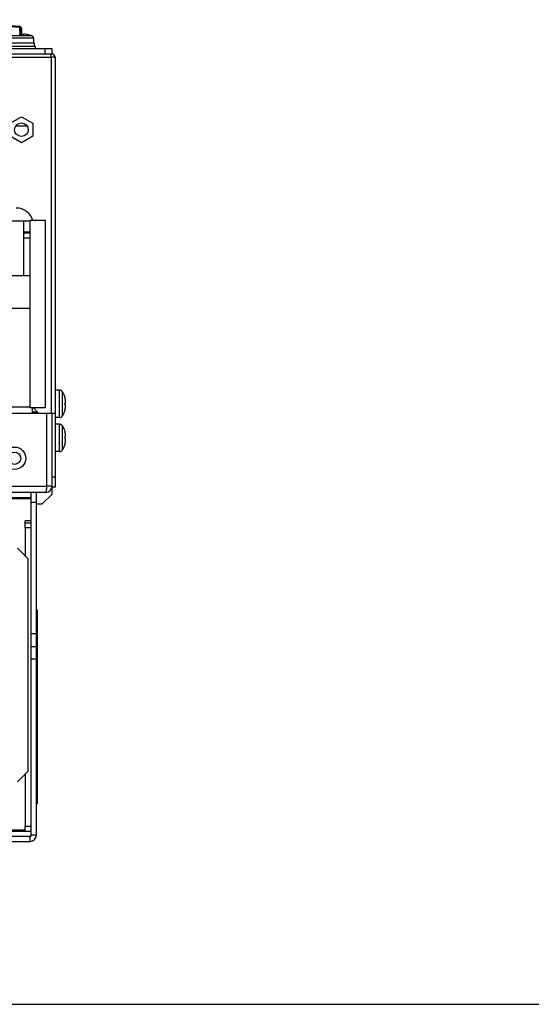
# Model space of a CAD drawing. Header units: millimetres. Extents: x 0 to 1800, y 0 to 1500.
# Tile 12 of 29: x 750 to 900, y 0 to 289. Entities that reach past the tile are written whole.
import ezdxf

# ---------------------------------------------------------------- set-up
doc = ezdxf.new("R2010")
doc.units = ezdxf.units.MM
doc.header["$LTSCALE"] = 99
doc.layers.get('0').update_dxf_attribs({"linetype": 'CONTINUOUS'})
doc.layers.add('002_AXIS', color=7, linetype='CONTINUOUS')
doc.layers.add('00_COMPONENTS', color=7, linetype='CONTINUOUS')

msp = doc.modelspace()

# ---------------------------------------------------------------- linework, layer by layer
at = {"color": 9, "linetype": 'CONTINUOUS'}
for p, q in [((747.01, 283.81), (753.93, 283.81)), ((747.51, 284.48), (753.43, 284.48)), ((757.46, 279.14), (757.46, 280.64)), ((761.67, 172.34), (761.67, 180.34)), ((762.51, 172.85), (762.51, 179.84)), ((761.67, 162.34), (761.67, 170.34)), ((762.51, 162.85), (762.51, 169.84))]:
    msp.add_line(p, q, dxfattribs=at)
at = {"color": 7, "linetype": 'CONTINUOUS'}
for p, q in [((749.97, 284.61), (749.97, 284.91)), ((749.99, 284.61), (749.99, 284.91)), ((750.96, 284.91), (750.96, 284.61)), ((753.91, 283.81), (753.91, 283.74)), ((753.98, 283.74), (753.91, 283.74)), ((753.93, 283.81), (753.93, 283.74)), ((754.48, 281.24), (746.46, 281.24)), ((754.22, 282.24), (746.71, 282.24)), ((754.2, 282.24), (754.2, 281.24)), ((754.22, 282.24), (754.22, 281.24)), ((754.46, 281.24), (754.46, 280.64)), ((754.48, 281.24), (754.48, 280.64)), ((759.46, 279.14), (759.46, 280.64)), ((521.88, 279.14), (759.04, 279.14)), ((762.46, 179.9), (762.46, 179.95)), ((762.51, 179.84), (762.46, 179.9)), ((763.32, 177.98), (763.26, 177.98)), ((763.32, 174.7), (763.26, 174.7)), ((762.46, 172.78), (762.51, 172.85)), ((762.46, 172.73), (762.46, 172.78)), ((762.46, 169.9), (762.46, 169.95)), ((762.51, 169.84), (762.46, 169.9)), ((763.32, 167.98), (763.26, 167.98)), ((762.46, 162.78), (762.51, 162.85)), ((762.46, 162.73), (762.46, 162.78)), ((763.32, 164.7), (763.26, 164.7)), ((754.86, 115.84), (755.11, 115.84)), ((755.11, 115.84), (755.11, 58.84)), ((754.86, 58.84), (755.11, 58.84)), ((0, 0), (1800, 0))]:
    msp.add_line(p, q, dxfattribs=at)
at = {"color": 3, "linetype": 'CONTINUOUS'}
for p, q in [((521.46, 280.64), (759.46, 280.64)), ((759.46, 149.84), (759.46, 151.84)), ((756.46, 146.84), (759.46, 149.84)), ((756.46, 146.84), (754.86, 146.84))]:
    msp.add_line(p, q, dxfattribs=at)
at = {"color": 7, "linetype": 'CONTINUOUS'}
for centre, radius, start, end in [((750.48, 274.94), 9.98, 92.8424, 92.9478), ((750.46, 274.94), 9.68, 87.0696, 92.9304), ((750.46, 274.94), 9.98, 72.8084, 87.1576), ((750.47, 274.94), 9.98, 87.105, 87.1576), ((750.48, 274.94), 9.98, 72.8084, 87.1576), ((753.24, 283.81), 0.685, 0, 0.3465), ((761.67, 179.34), 1, 37.7932, 90), ((757.06, 176.34), 6.47, 14.6606, 32.6763), ((757.06, 176.34), 6.47, 327.3237, 345.3394), ((761.67, 173.34), 1, 270, 322.2068), ((761.67, 169.34), 1, 37.7932, 90), ((757.06, 166.34), 6.47, 14.6606, 32.6763), ((761.67, 163.34), 1, 270, 322.2068), ((757.06, 166.34), 6.47, 327.3237, 345.3394)]:
    msp.add_arc(centre, radius, start, end, dxfattribs=at)
for points in [[(753.41, 284.48), (753.51, 284.45), (753.6, 284.4), (753.67, 284.33)], [(753.43, 284.48), (753.53, 284.45), (753.62, 284.4), (753.69, 284.33)], [(753.67, 284.33), (753.75, 284.27), (753.81, 284.19), (753.85, 284.1)], [(753.69, 284.33), (753.77, 284.27), (753.83, 284.19), (753.87, 284.1)], [(753.85, 284.1), (753.89, 284.01), (753.91, 283.91), (753.91, 283.81)], [(753.87, 284.1), (753.91, 284.01), (753.93, 283.91), (753.93, 283.81)]]:
    msp.add_open_spline(points, degree=3, dxfattribs=at)
for points, knots in [([(763.25, 177.99), (763.25, 178), (763.25, 178.04), (763.25, 178.07), (763.25, 178.09), (763.25, 178.11), (763.25, 178.11), (763.26, 178.11)], [0, 0, 0, 0, 0.408793, 0.717961, 0.8299, 0.912343, 1, 1, 1, 1]), ([(763.33, 177.66), (763.31, 177.72), (763.28, 177.82), (763.26, 177.93), (763.25, 177.99)], [0, 0, 0, 0, 0.506375, 1, 1, 1, 1]), ([(763.33, 176.04), (763.32, 176.04), (763.3, 176.06), (763.28, 176.09), (763.26, 176.15), (763.25, 176.23), (763.24, 176.34), (763.25, 176.45), (763.26, 176.54), (763.28, 176.59), (763.3, 176.62), (763.32, 176.64), (763.33, 176.64)], [0, 0, 0, 0, 0.058632, 0.105837, 0.165929, 0.319288, 0.5, 0.680713, 0.834071, 0.894164, 0.941368, 1, 1, 1, 1]), ([(763.26, 178.11), (763.26, 178.11), (763.27, 178.1), (763.29, 178.07), (763.31, 178.03), (763.32, 178), (763.32, 177.98)], [0, 0, 0, 0, 0.101618, 0.307155, 0.612285, 1, 1, 1, 1]), ([(763.33, 176.64), (763.34, 176.64), (763.35, 176.65), (763.37, 176.67), (763.39, 176.69), (763.41, 176.75), (763.43, 176.85), (763.44, 177.05), (763.41, 177.33), (763.36, 177.55), (763.33, 177.66)], [0, 0, 0, 0, 0.021907, 0.046865, 0.078145, 0.117324, 0.220545, 0.354072, 0.676727, 1, 1, 1, 1]), ([(763.25, 174.7), (763.26, 174.75), (763.28, 174.86), (763.31, 174.97), (763.33, 175.02)], [0, 0, 0, 0, 0.493625, 1, 1, 1, 1]), ([(763.26, 174.57), (763.25, 174.57), (763.25, 174.58), (763.25, 174.59), (763.25, 174.61), (763.25, 174.65), (763.25, 174.68), (763.25, 174.7)], [0, 0, 0, 0, 0.087657, 0.170099, 0.282039, 0.591207, 1, 1, 1, 1]), ([(763.32, 174.7), (763.32, 174.69), (763.31, 174.65), (763.29, 174.61), (763.27, 174.58), (763.26, 174.57), (763.26, 174.57)], [0, 0, 0, 0, 0.387715, 0.692844, 0.898382, 1, 1, 1, 1]), ([(763.33, 175.02), (763.36, 175.13), (763.41, 175.36), (763.44, 175.63), (763.43, 175.83), (763.41, 175.93), (763.39, 175.99), (763.37, 176.02), (763.35, 176.04), (763.34, 176.04), (763.33, 176.04)], [0, 0, 0, 0, 0.323263, 0.645923, 0.779454, 0.882676, 0.921854, 0.953134, 0.978092, 1, 1, 1, 1]), ([(763.25, 167.99), (763.25, 168), (763.25, 168.04), (763.25, 168.07), (763.25, 168.09), (763.25, 168.11), (763.25, 168.11), (763.26, 168.11)], [0, 0, 0, 0, 0.408793, 0.717961, 0.8299, 0.912343, 1, 1, 1, 1]), ([(763.33, 167.66), (763.31, 167.72), (763.28, 167.82), (763.26, 167.93), (763.25, 167.99)], [0, 0, 0, 0, 0.506375, 1, 1, 1, 1]), ([(763.26, 168.11), (763.26, 168.11), (763.27, 168.1), (763.29, 168.07), (763.31, 168.03), (763.32, 168), (763.32, 167.98)], [0, 0, 0, 0, 0.101618, 0.307155, 0.612285, 1, 1, 1, 1]), ([(763.33, 166.04), (763.32, 166.04), (763.3, 166.06), (763.28, 166.09), (763.26, 166.15), (763.25, 166.23), (763.24, 166.34), (763.25, 166.45), (763.26, 166.54), (763.28, 166.59), (763.3, 166.62), (763.32, 166.64), (763.33, 166.64)], [0, 0, 0, 0, 0.058632, 0.105837, 0.165929, 0.319288, 0.5, 0.680713, 0.834071, 0.894164, 0.941368, 1, 1, 1, 1]), ([(763.25, 164.7), (763.26, 164.75), (763.28, 164.86), (763.31, 164.97), (763.33, 165.02)], [0, 0, 0, 0, 0.493625, 1, 1, 1, 1]), ([(763.33, 166.64), (763.34, 166.64), (763.35, 166.65), (763.37, 166.67), (763.39, 166.69), (763.41, 166.75), (763.43, 166.85), (763.44, 167.05), (763.41, 167.33), (763.36, 167.55), (763.33, 167.66)], [0, 0, 0, 0, 0.021907, 0.046865, 0.078145, 0.117324, 0.220545, 0.354072, 0.676727, 1, 1, 1, 1]), ([(763.33, 165.02), (763.36, 165.13), (763.41, 165.36), (763.44, 165.63), (763.43, 165.83), (763.41, 165.93), (763.39, 165.99), (763.37, 166.02), (763.35, 166.04), (763.34, 166.04), (763.33, 166.04)], [0, 0, 0, 0, 0.323263, 0.645923, 0.779454, 0.882676, 0.921854, 0.953134, 0.978092, 1, 1, 1, 1]), ([(763.26, 164.57), (763.25, 164.57), (763.25, 164.58), (763.25, 164.59), (763.25, 164.61), (763.25, 164.65), (763.25, 164.68), (763.25, 164.7)], [0, 0, 0, 0, 0.087657, 0.170099, 0.282039, 0.591207, 1, 1, 1, 1]), ([(763.32, 164.7), (763.32, 164.69), (763.31, 164.65), (763.29, 164.61), (763.27, 164.58), (763.26, 164.57), (763.26, 164.57)], [0, 0, 0, 0, 0.387715, 0.692844, 0.898382, 1, 1, 1, 1])]:
    msp.add_open_spline(points, degree=3, knots=knots, dxfattribs=at)
at = {"layer": '002_AXIS', "color": 7, "linetype": 'CONTINUOUS'}
for p, q in [((753.96, 283.74), (753.96, 282.24)), ((753.98, 283.74), (753.98, 282.24)), ((761.67, 180.34), (760.46, 180.34)), ((761.67, 172.34), (760.46, 172.34)), ((761.67, 170.34), (760.46, 170.34)), ((761.67, 162.34), (760.46, 162.34))]:
    msp.add_line(p, q, dxfattribs=at)
at = {"layer": '00_COMPONENTS', "color": 9, "linetype": 'CONTINUOUS'}
for p, q in [((750.14, 284.62), (750.02, 286.88)), ((750.46, 286.67), (750.32, 286.67)), ((759.16, 278.14), (759.16, 173.64)), ((752.96, 226.74), (751.21, 226.74)), ((735.46, 173.64), (753.66, 173.64)), ((522.96, 152.14), (757.96, 152.14)), ((751.56, 139.94), (751.56, 131.74)), ((751.56, 67.54), (751.56, 52.24)), ((751.56, 51.14), (731.03, 51.14)), ((753.06, 47.84), (753.06, 49.34)), ((754.86, 49.64), (753.36, 49.64))]:
    msp.add_line(p, q, dxfattribs=at)
at = {"layer": '00_COMPONENTS', "color": 7, "linetype": 'CONTINUOUS'}
for p, q in [((750.44, 284.62), (750.32, 286.88)), ((750.46, 286.64), (750.46, 286.67)), ((750.46, 286.64), (750.46, 284.64)), ((759.16, 278.14), (759.16, 279.14)), ((747.18, 258.74), (750.48, 260.64)), ((750.48, 260.64), (753.78, 258.74)), ((748.83, 257.94), (752.14, 257.94)), ((753.78, 258.74), (753.78, 254.93)), ((750.48, 253.02), (747.18, 254.93)), ((753.78, 254.93), (750.48, 253.02)), ((752.96, 229.94), (739.06, 229.94)), ((751.21, 213.94), (751.21, 229.94)), ((757.39, 230.14), (752.96, 230.14)), ((752.96, 230.14), (752.96, 175.14)), ((757.39, 230.14), (757.39, 175.14)), ((752.96, 224.94), (751.21, 224.94)), ((752.96, 213.94), (744.46, 213.94)), ((752.96, 204.34), (742.96, 204.34)), ((757.39, 175.14), (752.96, 175.14)), ((753.66, 173.94), (755.16, 173.94)), ((754.96, 173.94), (754.96, 173.64)), ((760.46, 154.84), (759.46, 154.84)), ((759.46, 152.14), (757.96, 152.14)), ((760.46, 151.84), (759.46, 151.84)), ((740.86, 148.84), (753.06, 148.84)), ((753.36, 49.34), (753.36, 150.34)), ((754.86, 147.34), (753.36, 147.34)), ((754.86, 108.75), (753.36, 108.75)), ((754.86, 104.98), (753.36, 104.98)), ((754.86, 101.34), (753.36, 101.34)), ((527.56, 49.34), (753.36, 49.34))]:
    msp.add_line(p, q, dxfattribs=at)
at = {"layer": '00_COMPONENTS', "color": 3, "linetype": 'CONTINUOUS'}
for p, q in [((746.46, 278.14), (759.16, 278.14)), ((759.04, 279.14), (759.16, 279.14)), ((760.46, 151.84), (760.46, 277.84)), ((752.96, 226.44), (751.21, 226.44)), ((735.46, 175.44), (752.96, 175.44)), ((753.66, 175.14), (753.66, 173.64)), ((753.66, 173.64), (760.46, 173.64)), ((753.96, 175.14), (755.46, 173.64)), ((757.96, 152.14), (757.96, 173.64)), ((759.46, 152.14), (759.46, 173.64)), ((757.66, 150.34), (523.26, 150.34)), ((740.86, 148.54), (753.36, 148.54)), ((754.86, 49.64), (754.86, 150.34)), ((753.36, 141.94), (751.56, 141.94)), ((751.56, 139.94), (751.56, 141.94)), ((753.36, 141.34), (751.56, 141.34)), ((753.36, 139.94), (751.56, 139.94)), ((752.36, 130.94), (749.36, 133.94)), ((752.36, 130.94), (752.36, 68.34)), ((752.36, 68.34), (749.36, 65.34)), ((753.36, 52.24), (751.56, 52.24)), ((751.56, 50.84), (751.56, 52.24)), ((527.56, 50.84), (753.36, 50.84)), ((527.86, 47.84), (753.06, 47.84))]:
    msp.add_line(p, q, dxfattribs=at)
at = {"layer": '00_COMPONENTS', "color": 7, "linetype": 'CONTINUOUS'}
msp.add_circle((750.48, 256.83), 2, dxfattribs=at)
at = {"layer": '00_COMPONENTS', "color": 9, "linetype": 'CONTINUOUS'}
msp.add_circle((748.46, 160.34), 3.3, dxfattribs=at)
at = {"layer": '00_COMPONENTS', "color": 3, "linetype": 'CONTINUOUS'}
msp.add_circle((748.46, 160.34), 1.8, dxfattribs=at)
at = {"layer": '00_COMPONENTS', "color": 7, "linetype": 'CONTINUOUS'}
for centre, radius, start, end in [((685.46, -768.11), 1057.25, 86.49829, 93.50171), ((750.02, 286.87), 0.3, 3, 86.4983), ((749.96, 286.64), 0.5, 3, 49.683), ((753.06, 148.54), 0.3, 0, 90), ((753.06, 49.64), 0.3, 270, 360)]:
    msp.add_arc(centre, radius, start, end, dxfattribs=at)
at = {"layer": '00_COMPONENTS', "color": 9, "linetype": 'CONTINUOUS'}
msp.add_arc((685.46, -768.09), 1056.95, 86.49829, 93.50171, dxfattribs=at)
at = {"layer": '00_COMPONENTS', "color": 3, "linetype": 'CONTINUOUS'}
for centre, radius, start, end in [((759.16, 277.84), 1.3, 0, 90), ((759.11, 271.79), 6.35, 86.3335, 89.4961), ((748.96, 228.84), 5, 15.0506, 90), ((757.66, 152.14), 1.8, 270, 360), ((586.88, 170.23), 172.04, 353.8456, 353.9633), ((753.06, 49.64), 1.8, 270, 360)]:
    msp.add_arc(centre, radius, start, end, dxfattribs=at)
at = {"layer": '00_COMPONENTS', "color": 9, "linetype": 'CONTINUOUS'}
for points, knots in [([(750.04, 287.17), (750.03, 287.17), (750.04, 287.16), (750.03, 287.15), (750.03, 287.12), (750.03, 287.07), (750.02, 286.99), (750.02, 286.92), (750.02, 286.88)], [0, 0, 0, 0, 0.019015, 0.075147, 0.166633, 0.289887, 0.613534, 1, 1, 1, 1]), ([(750.02, 286.88), (750.06, 286.89), (750.12, 286.89), (750.22, 286.89), (750.27, 286.88), (750.32, 286.89), (750.32, 286.88)], [0, 0, 0, 0, 0.381585, 0.705042, 0.921614, 1, 1, 1, 1])]:
    msp.add_open_spline(points, degree=3, knots=knots, dxfattribs=at)
at = {"layer": '00_COMPONENTS', "color": 3, "linetype": 'CONTINUOUS'}
for points, knots in [([(760.46, 277.84), (760.46, 277.95), (760.02, 278.08), (759.74, 278.11), (759.51, 278.13)], [0, 0, 0, 0, 0.312573, 1, 1, 1, 1]), ([(757.66, 150.34), (757.7, 150.34), (757.75, 150.54), (757.81, 150.79), (757.86, 151.26), (757.9, 151.6), (757.92, 151.79)], [0, 0, 0, 0, 0.083635, 0.292948, 0.610306, 1, 1, 1, 1])]:
    msp.add_open_spline(points, degree=3, knots=knots, dxfattribs=at)

doc.saveas('drawing.dxf')
